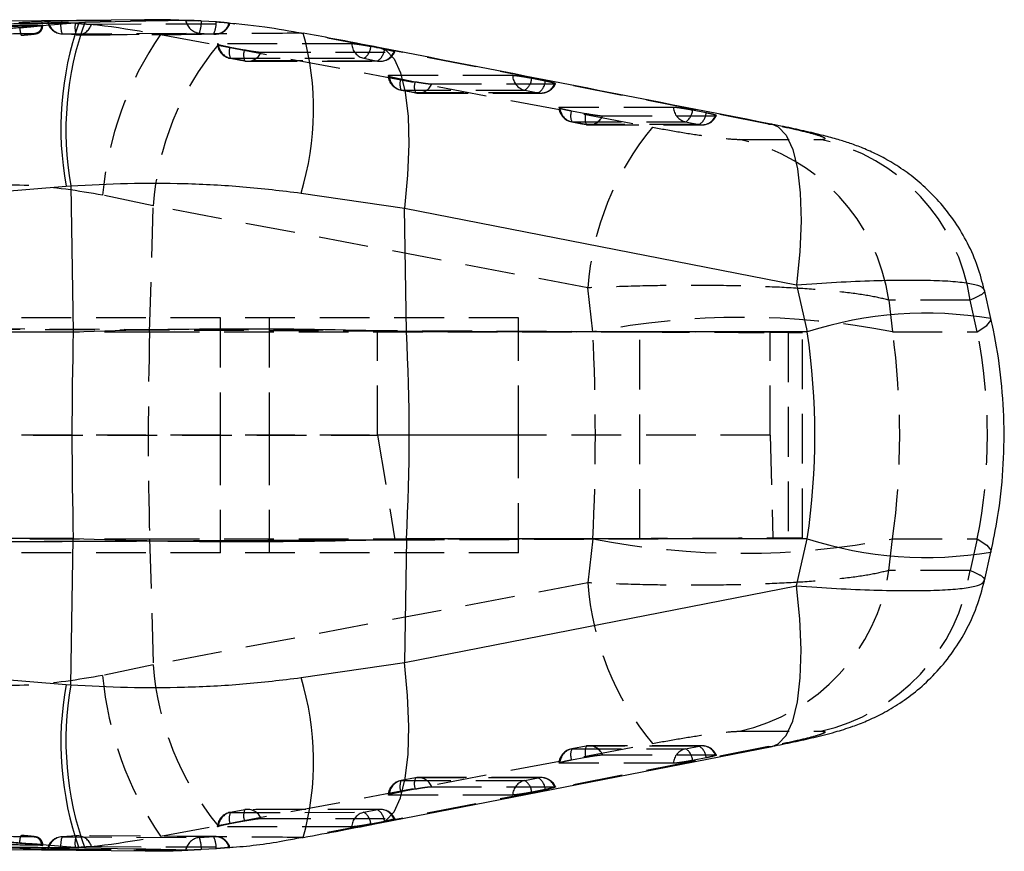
# Model space of a CAD drawing. Extents: x 29 to 402, y 25 to 290.
# Tile 7 of 24: x 214 to 239, y 50 to 72. Entities that reach past the tile are written whole.
import ezdxf

# ---------------------------------------------------------------- set-up
doc = ezdxf.new("R2010")
doc.units = 0
doc.linetypes.add('HIDDEN', pattern=[1.905, 1.27, -0.635])
doc.layers.get('0').update_dxf_attribs({"linetype": 'CONTINUOUS'})

msp = doc.modelspace()

# ---------------------------------------------------------------- linework, layer by layer
at = {"color": 7, "linetype": 'CONTINUOUS'}
for p, q in [((215.376238, 71.517878), (212.573769, 71.290612)), ((217.087979, 71.59645), (213.533575, 71.564324)), ((214.919689, 71.533137), (215.185511, 71.515654)), ((215.531203, 71.530361), (215.376238, 71.517878)), ((217.088657, 71.557495), (216.697829, 71.550686)), ((218.440155, 71.560731), (218.246716, 71.567823)), ((218.891102, 71.540648), (218.511539, 71.565252)), ((214.425812, 71.460951), (211.272712, 71.416879)), ((212.573769, 71.290612), (213.866743, 71.395868)), ((214.425812, 71.44372), (214.425812, 71.460951)), ((181.839428, 64.656014), (215.054716, 67.342875)), ((215.054716, 67.342875), (215.175363, 67.352276)), ((215.175363, 67.352276), (215.236115, 63.615508)), ((221.056739, 67.168088), (223.698708, 66.78268)), ((223.750147, 63.618794), (223.698708, 66.78268)), ((223.698708, 66.78268), (233.723516, 64.825048)), ((233.723516, 64.825048), (233.997526, 63.618794)), ((238.692383, 63.958865), (238.524566, 64.697647)), ((215.236115, 63.615508), (181.64135, 63.615508)), ((233.997526, 63.618794), (223.750147, 63.618794)), ((215.236115, 58.334493), (181.64135, 58.334493)), ((215.175363, 54.597725), (215.236115, 58.334493)), ((223.750147, 58.331207), (223.698708, 55.167321)), ((233.997526, 58.331207), (223.750147, 58.331207)), ((233.723516, 57.124953), (233.997526, 58.331207)), ((238.524566, 57.252354), (238.692383, 57.991136)), ((181.839428, 57.293987), (215.054716, 54.607126)), ((223.698708, 55.167321), (233.723516, 57.124953)), ((221.056739, 54.781913), (223.698708, 55.167321)), ((215.054716, 54.607126), (215.175363, 54.597725)), ((215.376238, 50.432124), (212.573769, 50.659389)), ((212.573769, 50.659389), (213.866743, 50.554133)), ((214.425812, 50.48905), (211.272712, 50.533122)), ((213.528025, 50.384014), (217.089126, 50.353605)), ((214.425812, 50.506281), (214.425812, 50.48905)), ((214.919689, 50.416864), (215.185511, 50.434348)), ((215.531203, 50.41964), (215.376238, 50.432124)), ((217.089804, 50.392486), (216.783504, 50.397823)), ((218.24489, 50.379823), (218.43979, 50.391969)), ((218.891102, 50.409353), (218.511539, 50.384749))]:
    msp.add_line(p, q, dxfattribs=at)
at = {"color": 7, "linetype": 'HIDDEN'}
for p, q in [((215.185511, 71.515654), (215.287598, 71.508939)), ((218.244615, 71.577634), (217.088657, 71.557495)), ((219.36244, 71.488027), (219.140756, 71.518447)), ((214.354361, 71.442698), (214.425812, 71.443722)), ((214.456196, 71.442531), (214.456196, 71.458777)), ((215.312483, 71.212807), (214.949476, 71.235074)), ((218.460637, 71.255712), (218.826088, 71.230605)), ((221.067371, 71.25408), (220.938022, 71.27183)), ((221.067371, 71.25408), (221.111494, 71.256057)), ((222.982826, 70.889657), (221.067371, 71.25408)), ((196.883528, 69.817394), (213.908794, 71.201621)), ((217.462848, 71.221611), (218.929025, 70.94697)), ((219.242843, 70.896632), (219.610723, 70.828074)), ((223.189066, 70.842238), (222.842428, 70.910742)), ((233.006763, 68.932123), (222.982826, 70.889657)), ((222.982826, 70.889657), (223.07578, 70.882361)), ((219.621303, 70.543862), (219.253423, 70.612419)), ((222.664366, 70.611783), (223.011004, 70.543278)), ((223.606775, 70.083337), (223.974655, 70.014773)), ((227.301004, 70.029676), (226.954373, 70.09817)), ((223.985242, 69.730591), (223.61737, 69.799152)), ((226.776312, 69.799185), (227.12295, 69.730687)), ((227.970707, 69.269954), (228.338587, 69.201379)), ((231.412957, 69.217258), (231.066319, 69.285737)), ((228.349181, 68.917244), (227.981302, 68.985814)), ((230.888272, 68.986709), (231.234918, 68.918227)), ((233.006763, 68.932123), (233.1, 68.924844)), ((232.263359, 68.53819), (234.338249, 68.536955)), ((217.276188, 66.840121), (215.98688, 67.114755)), ((217.188383, 63.618794), (217.276188, 66.840121)), ((228.385123, 64.745816), (217.276188, 66.840121)), ((228.516253, 63.618794), (228.385123, 64.745816)), ((238.15919, 64.429919), (236.082899, 64.431433)), ((236.082899, 64.431433), (236.177447, 63.618794)), ((238.343442, 63.618794), (238.15919, 64.429919)), ((218.994076, 63.975001), (178.516416, 63.975001)), ((218.994076, 63.975001), (218.994076, 60.975001)), ((226.617212, 63.975001), (218.994076, 63.975001)), ((220.240357, 63.975001), (220.240357, 60.975001)), ((226.617212, 60.975001), (226.617212, 63.975001)), ((178.322929, 63.841569), (223.013128, 63.645868)), ((233.050505, 63.606657), (179.44794, 63.841567)), ((208.411316, 63.618794), (217.188383, 63.618794)), ((217.188383, 63.618794), (228.516253, 63.618794)), ((223.013128, 63.645868), (229.718352, 63.617601)), ((223.013128, 60.975001), (223.013128, 63.645868)), ((229.718352, 58.3324), (229.718352, 63.617601)), ((233.050505, 60.975001), (233.050505, 63.606657)), ((233.506637, 63.604186), (233.050505, 63.606657)), ((233.506637, 63.604186), (233.506637, 58.345815)), ((233.871157, 58.348205), (233.871157, 63.601796)), ((236.177447, 63.618794), (238.343442, 63.618794)), ((178.014188, 60.975001), (223.013128, 60.975001)), ((218.994076, 60.975001), (178.136631, 60.975001)), ((226.617212, 60.975001), (218.994076, 60.975001)), ((218.994076, 60.975001), (218.994076, 57.975)), ((220.240357, 60.975001), (220.240357, 57.975)), ((223.013128, 60.975001), (223.458568, 58.30601)), ((233.050505, 60.975001), (223.013128, 60.975001)), ((226.617212, 57.975), (226.617212, 60.975001)), ((233.050505, 60.975001), (233.119848, 58.34372)), ((178.300372, 58.108256), (223.458568, 58.30601)), ((179.389718, 58.108257), (233.119848, 58.34372)), ((208.411316, 58.331207), (217.188383, 58.331207)), ((217.188383, 58.331207), (217.276188, 55.10988)), ((217.188383, 58.331207), (228.516253, 58.331207)), ((223.458568, 58.30601), (229.718352, 58.3324)), ((228.516253, 58.331207), (228.385123, 57.204185)), ((233.119848, 58.34372), (233.506637, 58.345815)), ((236.082899, 57.518568), (236.177447, 58.331207)), ((236.177447, 58.331207), (238.343442, 58.331207)), ((238.343442, 58.331207), (238.15919, 57.520082)), ((218.994076, 57.975), (178.516416, 57.975)), ((226.617212, 57.975), (218.994076, 57.975)), ((238.15919, 57.520082), (236.082899, 57.518568)), ((228.385123, 57.204185), (217.276188, 55.10988)), ((217.276188, 55.10988), (215.98688, 54.835246)), ((232.263359, 53.411811), (234.338249, 53.413046)), ((233.006763, 53.017878), (222.982826, 51.060344)), ((228.34521, 53.03284), (227.97733, 52.964269)), ((228.349181, 53.032757), (227.981302, 52.964187)), ((231.305378, 53.03868), (228.419738, 53.039699)), ((230.888272, 52.963292), (231.234918, 53.031775)), ((233.006763, 53.017878), (233.099947, 53.025146)), ((227.970707, 52.680047), (228.338587, 52.748622)), ((231.412957, 52.732743), (231.066319, 52.664264)), ((196.883528, 52.132607), (213.908794, 50.74838)), ((223.981279, 52.219491), (223.613399, 52.15093)), ((223.985242, 52.21941), (223.61737, 52.150849)), ((227.193321, 52.226221), (224.055673, 52.226348)), ((226.776312, 52.150816), (227.12295, 52.219314)), ((223.606775, 51.866664), (223.974655, 51.935228)), ((227.301004, 51.920325), (226.954373, 51.851831)), ((219.617339, 51.406218), (219.24946, 51.337661)), ((219.621303, 51.406139), (219.253423, 51.337582)), ((223.081301, 51.413633), (219.691652, 51.413076)), ((222.664366, 51.338218), (223.011004, 51.406723)), ((219.242843, 51.053369), (219.610723, 51.121927)), ((223.189066, 51.107763), (222.842428, 51.039259)), ((217.462848, 50.72839), (218.929025, 51.003031)), ((222.982826, 51.060344), (221.067371, 50.695921)), ((222.982826, 51.060344), (223.075787, 51.067642)), ((215.312483, 50.737194), (214.949476, 50.714927)), ((218.858282, 50.721282), (215.341883, 50.738585)), ((218.460637, 50.694289), (218.826088, 50.719396)), ((221.067371, 50.695921), (221.111501, 50.693946)), ((214.354361, 50.507303), (214.425812, 50.506279)), ((214.456196, 50.491224), (214.456196, 50.50747)), ((215.185511, 50.434348), (215.287598, 50.441062)), ((218.244615, 50.372367), (217.089804, 50.392486))]:
    msp.add_line(p, q, dxfattribs=at)
at = {"color": 8, "linetype": 'CONTINUOUS'}
for p, q in [((216.697829, 71.550686), (215.531203, 71.530361)), ((211.272712, 71.398574), (214.354361, 71.442698)), ((211.272712, 50.551427), (214.354361, 50.507303)), ((216.783504, 50.397823), (215.531203, 50.41964))]:
    msp.add_line(p, q, dxfattribs=at)
at = {"color": 7, "linetype": 'HIDDEN', "flags": 128}
for points in [[(218.109633, 71.580108), (217.837448, 71.578375), (216.741147, 71.571247), (214.596036, 71.556535)], [(215.700674, 71.484159), (215.970459, 71.485346), (217.066618, 71.490031), (219.21629, 71.498596)], [(214.949476, 71.235074), (215.223352, 71.236777), (216.318878, 71.243426), (218.460637, 71.255712)], [(218.826088, 71.230605), (218.552197, 71.2293), (217.456641, 71.223947), (215.312483, 71.212807)], [(222.35358, 70.981668), (222.079324, 70.981722), (220.982323, 70.981936), (218.942682, 70.982342)], [(218.929025, 70.94697), (228.73349, 69.098585), (230.038146, 68.852544)], [(220.037068, 70.769096), (220.311324, 70.769052), (221.408332, 70.768881), (223.426739, 70.768571)], [(219.24946, 70.61234), (219.506981, 70.56435), (219.617339, 70.543783)], [(219.253423, 70.612419), (219.527679, 70.612367), (220.624695, 70.612161), (222.664366, 70.611783)], [(223.011004, 70.543278), (222.736749, 70.543324), (221.639725, 70.543511), (219.621303, 70.543862)], [(219.691652, 70.536915), (222.064408, 70.536507), (223.081301, 70.536347)], [(226.465511, 70.169064), (226.191262, 70.169064), (225.094261, 70.169069), (223.306621, 70.169082)], [(223.613399, 69.799072), (223.870913, 69.751079), (223.981279, 69.730511)], [(223.61737, 69.799152), (223.891626, 69.799154), (224.988649, 69.799164), (226.776312, 69.799185)], [(227.12295, 69.730687), (226.848694, 69.730678), (225.751671, 69.730643), (223.985242, 69.730591)], [(224.055673, 69.723642), (226.252022, 69.723713), (227.193321, 69.723759)], [(224.401007, 69.955813), (224.675263, 69.955828), (225.772279, 69.955888), (227.538678, 69.95599)], [(230.577449, 69.356579), (230.303201, 69.3565), (229.206192, 69.356188), (227.670568, 69.355756)], [(227.97733, 68.985732), (228.234845, 68.937733), (228.34521, 68.917162)], [(227.981302, 68.985814), (228.255565, 68.985897), (229.352603, 68.986234), (230.888272, 68.986709)], [(228.764946, 69.142445), (229.039202, 69.14255), (230.136226, 69.142966), (231.650623, 69.143547)], [(231.234918, 68.918227), (230.960655, 68.918132), (229.863616, 68.917757), (228.349181, 68.917244)], [(228.419738, 68.910292), (230.439688, 68.910987), (231.305378, 68.9113)], [(238.343442, 63.618794), (238.585415, 63.779521), (238.690021, 63.912168), (238.692405, 63.958762)], [(238.343442, 58.331207), (238.585415, 58.17048), (238.690021, 58.037833), (238.692413, 57.991247)], [(218.929025, 51.003031), (228.73349, 52.851416), (230.038146, 53.097457)], [(227.981302, 52.964187), (228.255565, 52.964104), (229.352603, 52.963767), (230.888272, 52.963292)], [(231.234918, 53.031775), (230.960655, 53.031869), (229.863616, 53.032244), (228.349181, 53.032757)], [(228.764946, 52.807556), (229.039202, 52.807451), (230.136226, 52.807035), (231.650623, 52.806454)], [(230.577449, 52.593422), (230.303201, 52.593502), (229.206192, 52.593814), (227.670568, 52.594245)], [(223.61737, 52.150849), (223.891626, 52.150847), (224.988649, 52.150837), (226.776312, 52.150816)], [(227.12295, 52.219314), (226.848694, 52.219323), (225.751671, 52.219359), (223.985242, 52.21941)], [(224.401007, 51.994188), (224.675263, 51.994173), (225.772279, 51.994114), (227.538678, 51.994011)], [(226.465511, 51.780937), (226.191262, 51.780937), (225.094261, 51.780932), (223.306621, 51.780919)], [(223.011004, 51.406723), (222.736749, 51.406677), (221.639725, 51.40649), (219.621303, 51.406139)], [(219.253423, 51.337582), (219.527679, 51.337634), (220.624695, 51.33784), (222.664366, 51.338218)], [(220.037068, 51.180905), (220.311324, 51.180949), (221.408332, 51.18112), (223.426739, 51.18143)], [(222.35358, 50.968333), (222.079324, 50.968279), (220.982323, 50.968065), (218.942682, 50.967659)], [(214.949476, 50.714927), (215.223352, 50.713224), (216.318878, 50.706575), (218.460637, 50.694289)], [(218.826088, 50.719396), (218.552197, 50.720701), (217.456641, 50.726054), (215.312483, 50.737194)], [(218.109633, 50.369893), (217.837448, 50.371626), (216.741147, 50.378754), (214.596036, 50.393466)], [(215.700674, 50.465842), (215.970459, 50.464655), (217.066618, 50.45997), (219.21629, 50.451405)]]:
    msp.add_lwpolyline(points, dxfattribs=at)
at = {"color": 8, "linetype": 'CONTINUOUS', "flags": 128}
for points in [[(223.07578, 70.882361), (223.225633, 70.821536), (223.434011, 70.602514), (223.601575, 70.239309), (223.723183, 69.743062), (223.795111, 69.12899), (223.815146, 68.415929), (223.782683, 67.625747), (223.698708, 66.78268)], [(233.1, 68.924844), (233.249659, 68.864166), (233.458149, 68.645254), (233.625839, 68.282102), (233.747567, 67.785852), (233.819614, 67.171729), (233.839768, 66.458572), (233.807402, 65.668264), (233.723516, 64.825048)], [(233.099947, 53.025146), (233.249659, 53.085835), (233.458149, 53.304747), (233.625839, 53.667899), (233.747567, 54.164149), (233.819614, 54.778273), (233.839768, 55.491429), (233.807402, 56.281737), (233.723516, 57.124953)], [(223.075787, 51.067642), (223.225633, 51.128465), (223.434011, 51.347487), (223.601575, 51.710692), (223.723183, 52.206939), (223.795111, 52.821011), (223.815146, 53.534072), (223.782683, 54.324254), (223.698708, 55.167321)]]:
    msp.add_lwpolyline(points, dxfattribs=at)
at = {"color": 7, "linetype": 'CONTINUOUS', "flags": 128}
for points in [[(223.076145, 51.067704), (225.488293, 51.53885), (233.100372, 53.024896)], [(211.743409, 50.475875), (213.529179, 50.42884), (213.866385, 50.419959)]]:
    msp.add_lwpolyline(points, dxfattribs=at)
at = {"color": 7, "linetype": 'HIDDEN'}
for centre, radius, start, end in [((214.969885, 71.640478), 0.406, 192.2221616, 266.9851796), ((214.980563, 71.624285), 0.39045, 189.9924013, 265.4333842), ((215.84742, 71.406871), 0.56905, 169.6672144, 199.939727), ((215.334435, 71.594748), 0.382571, 266.7106657, 343.197838), ((218.495078, 71.645074), 0.390882, 189.5672226, 264.9450231), ((217.583367, 71.55893), 0.928193, 340.9328818, 0.3902417), ((218.127067, 71.539022), 0.764036, 336.1922679, 0.1219579), ((218.851314, 71.611941), 0.38217, 266.215264, 342.7475337), ((218.856373, 71.635309), 0.406, 270.2672911, 340.643514), ((215.339709, 71.617756), 0.406, 265.9831351, 270.3059873), ((224.563875, 66.350912), 8.61094, 145.5532019, 174.910823), ((219.323842, 71.011468), 0.406, 184.8466119, 259.4437056), ((219.340374, 71.000934), 0.398127, 182.6766551, 257.3849324), ((222.751247, 71.000289), 0.398103, 182.6810532, 257.3944787), ((224.560731, 66.294418), 7.304955, 140.4386791, 175.7158305), ((219.598837, 70.76758), 0.378663, 160.0738203, 204.1898714), ((219.96671, 70.699023), 0.378656, 160.0735463, 204.1901733), ((219.689195, 70.914892), 0.37719, 259.6306707, 337.2611401), ((222.456734, 70.937956), 0.386652, 302.4795732, 355.9639962), ((222.803319, 70.869483), 0.386708, 302.4837268, 355.9599995), ((223.078835, 70.914336), 0.377206, 259.6404755, 337.2672777), ((223.081368, 70.942337), 0.406, 269.9904794, 335.1896058), ((219.691722, 70.942912), 0.406, 259.4436618, 269.9900907), ((223.687782, 70.1982), 0.406, 184.8467471, 259.4430303), ((223.70432, 70.187675), 0.398133, 182.676696, 257.3852501), ((223.962565, 69.954312), 0.378463, 160.0670607, 204.203064), ((224.330516, 69.885743), 0.378531, 160.0700426, 204.1971239), ((226.863208, 70.187721), 0.398134, 182.6858227, 257.3932679), ((226.568609, 70.125398), 0.386724, 302.4853108, 355.9626527), ((226.915268, 70.056878), 0.386694, 302.4844802, 355.9662189), ((224.055662, 70.129639), 0.406, 259.4429533, 270.0017743), ((224.053145, 70.101609), 0.37718, 259.6286967, 337.2605343), ((227.190779, 70.101731), 0.377192, 259.6404137, 337.2703825), ((227.193303, 70.129748), 0.406, 270.0022152, 335.2029652), ((228.051722, 69.384858), 0.406, 184.8484521, 259.4417627), ((228.068271, 69.374336), 0.398137, 182.6747162, 257.3825345), ((228.326451, 69.140951), 0.378412, 160.0678474, 204.2029346), ((230.97516, 69.375263), 0.398149, 182.6896948, 257.3950177), ((230.680465, 69.312961), 0.386813, 302.4951851, 355.9640549), ((231.027064, 69.244497), 0.386853, 302.4996506, 355.9624816), ((228.694225, 69.072375), 0.378313, 160.0622416, 204.2086243), ((228.4171, 69.288245), 0.377166, 259.6258381, 337.2590269), ((231.302733, 69.289249), 0.377169, 259.6419046, 337.2752429), ((231.305237, 69.31729), 0.406, 270.0201221, 335.2505101), ((228.419602, 69.316288), 0.406, 259.4416075, 270.0196649), ((235.673365, 64.198231), 7.308783, 140.4455768, 175.7032921), ((231.198727, 63.718433), 4.93594, 8.3054759, 77.5440036), ((233.275128, 63.716986), 4.935821, 8.3048839, 77.561664), ((232.34685, 44.023482), 19.966215, 78.9390026, 101.0609974), ((314.790569, 60.975001), 97.637986, 178.44838329, 181.55161671), ((232.34685, 77.926519), 19.966215, 258.9390026, 281.0609974), ((231.198727, 58.231568), 4.93594, 282.4559964, 351.6945241), ((233.275128, 58.233015), 4.935821, 282.438336, 351.6951161), ((235.673365, 57.75177), 7.308783, 184.2967079, 219.5544232), ((224.560731, 55.655583), 7.304955, 184.2841695, 219.5613209), ((224.563875, 55.599089), 8.61094, 185.089177, 214.4467981), ((228.051722, 52.565143), 0.406, 100.5582373, 175.176645), ((228.068271, 52.575665), 0.398137, 102.6174655, 177.3252838), ((228.326451, 52.80905), 0.378412, 155.7970654, 199.9321526), ((228.694225, 52.877626), 0.378313, 155.7913757, 199.9377584), ((228.419602, 52.633713), 0.406, 89.9803351, 100.5583925), ((228.4171, 52.661756), 0.377166, 22.7409731, 100.3741619), ((230.97516, 52.574739), 0.398149, 102.6049823, 177.3103052), ((230.680465, 52.63704), 0.386813, 4.0359451, 57.5048149), ((231.302733, 52.660752), 0.377169, 22.7247571, 100.3580954), ((231.027064, 52.705504), 0.386853, 4.0375184, 57.5003494), ((231.305237, 52.632711), 0.406, 24.7463262, 89.9798779), ((223.687782, 51.751801), 0.406, 100.5569697, 175.1777699), ((223.70432, 51.762326), 0.398133, 102.6147499, 177.323304), ((223.962565, 51.995689), 0.378463, 155.796936, 199.9329393), ((224.330516, 52.064258), 0.378531, 155.8028761, 199.9299574), ((224.055662, 51.820362), 0.406, 89.9982257, 100.5570467), ((224.053145, 51.848392), 0.37718, 22.7394657, 100.3713033), ((226.863208, 51.76228), 0.398134, 102.6067321, 177.3141773), ((226.568609, 51.824603), 0.386724, 4.0373473, 57.5146892), ((227.190779, 51.84827), 0.377192, 22.7296175, 100.3595863), ((226.915268, 51.893123), 0.386694, 4.0337811, 57.5155198), ((227.193303, 51.820253), 0.406, 24.7974437, 89.9977848), ((219.96671, 51.250978), 0.378656, 155.8098267, 199.9264537), ((219.691722, 51.007089), 0.406, 90.0099093, 100.5563382), ((219.689195, 51.035109), 0.37719, 22.7388599, 100.3693293), ((223.078835, 51.035665), 0.377206, 22.7327223, 100.3595245), ((222.803319, 51.080518), 0.386708, 4.0400005, 57.5162732), ((223.081368, 51.007664), 0.406, 24.8162359, 90.0095206), ((219.323842, 50.938533), 0.406, 100.5562944, 175.1778915), ((219.340374, 50.949067), 0.398127, 102.6150676, 177.3233449), ((219.598837, 51.182421), 0.378663, 155.8101286, 199.9261797), ((222.751247, 50.949712), 0.398103, 102.6055213, 177.3189468), ((222.456734, 51.012045), 0.386652, 4.0360038, 57.5204268), ((214.969885, 50.309523), 0.406, 93.0148204, 167.7930457), ((214.980563, 50.325716), 0.39045, 94.5666158, 170.0075987), ((215.84742, 50.54313), 0.56905, 160.060273, 190.3327856), ((215.339709, 50.332245), 0.406, 89.6940127, 94.0168649), ((215.334435, 50.355253), 0.382571, 16.802162, 93.2893343), ((218.495078, 50.304927), 0.390882, 95.0549769, 170.4327774), ((217.583367, 50.391071), 0.928193, 359.6097583, 19.0671182), ((218.851314, 50.33806), 0.38217, 17.2524663, 93.784736), ((218.127067, 50.410979), 0.764036, 359.8780421, 23.8077321), ((218.856373, 50.314692), 0.406, 19.3728939, 89.7327089)]:
    msp.add_arc(centre, radius, start, end, dxfattribs=at)
at = {"color": 7, "linetype": 'CONTINUOUS'}
for centre, radius, start, end in [((215.49619, 71.440231), 0.58394, 170.8451694, 200.5688204), ((223.081305, 68.824619), 8.162211, 160.7332398, 190.4592993), ((223.115684, 68.780209), 8.067694, 160.0692295, 190.1947155), ((315.79035, 60.975001), 100.588898, 178.49578504, 181.50421496), ((176.509638, 60.975001), 47.314431, 356.7968092, 3.2031908), ((223.081305, 53.125382), 8.162211, 169.5407007, 199.2667602), ((223.115684, 53.169792), 8.067694, 169.8052845, 199.9307705), ((215.49619, 50.50977), 0.58394, 159.4311796, 189.1548306)]:
    msp.add_arc(centre, radius, start, end, dxfattribs=at)
at = {"color": 8, "linetype": 'CONTINUOUS'}
for centre, radius, start, end in [((214.139541, 69.305088), 7.23978, 342.8319856, 15.6332648), ((237.04105, 54.176012), 9.921147, 80.4186347, 107.8647622), ((237.041024, 67.773818), 9.920977, 252.1350772, 279.5817256), ((214.139408, 52.644899), 7.23991, 344.3671517, 17.1678073)]:
    msp.add_arc(centre, radius, start, end, dxfattribs=at)
at = {"color": 7, "linetype": 'CONTINUOUS'}
for centre, major_axis, ratio, start_param, end_param in [((217.949621, 60.975001), (18.420678, 0.246351), 0.146848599, 1.248490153, 1.716677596), ((221.462144, 60.975001), (0, 15.225), 0.836043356, 4.537856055, 4.886921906), ((217.949621, 60.975001), (18.420678, -0.246351), 0.146848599, 4.566507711, 5.034695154)]:
    msp.add_ellipse(centre, major_axis=major_axis, ratio=ratio, start_param=start_param, end_param=end_param, dxfattribs=at)
at = {"color": 7, "linetype": 'HIDDEN'}
for centre, major_axis, ratio, start_param, end_param in [((224.321378, 60.975001), (0, 15.225), 0.279775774, 4.537856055, 4.886921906), ((227.781158, 63.628263), (6.09, -0.026467), 0.000388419, 5.036108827, 6.630929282), ((224.321378, 60.975001), (0, 15.225), 0.790736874, 4.537856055, 4.886921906), ((221.462144, 60.975001), (17.14172, 0), 0.888183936, 6.108652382, 6.457718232), ((227.781158, 58.321738), (6.09, 0.026467), 0.000388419, 5.935441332, 7.530261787)]:
    msp.add_ellipse(centre, major_axis=major_axis, ratio=ratio, start_param=start_param, end_param=end_param, dxfattribs=at)
at = {"color": 7, "linetype": 'CONTINUOUS'}
for points, knots in [([(211.743409, 71.474126), (212.446171, 71.482917), (213.658415, 71.498082), (214.86791, 71.51202), (215.376238, 71.517878)], [0, 0, 0, 0, 0.579718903, 1, 1, 1, 1]), ([(214.588309, 71.553242), (214.604751, 71.551999), (214.637597, 71.549517), (214.735217, 71.543751), (214.834719, 71.537991), (214.898852, 71.534327), (214.919689, 71.533137)], [0, 0, 0, 0, 0.288015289, 0.575374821, 0.862042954, 1, 1, 1, 1]), ([(218.246716, 71.567823), (217.968493, 71.582592), (217.451509, 71.610035), (216.935535, 71.590101), (216.697241, 71.580895)], [0, 0, 0, 0, 0.538164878, 1, 1, 1, 1]), ([(221.108543, 71.24277), (220.78301, 71.303433), (220.075382, 71.435298), (219.354384, 71.495908), (218.965071, 71.528635)], [0, 0, 0, 0, 0.460035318, 1, 1, 1, 1]), ([(213.866743, 71.395868), (213.929166, 71.401087), (214.010687, 71.407902), (214.087622, 71.415032), (214.105646, 71.416702)], [0, 0, 0, 0, 0.7657312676, 1, 1, 1, 1]), ([(214.105646, 71.416702), (214.135517, 71.419544), (214.219635, 71.427544), (214.337854, 71.44008), (214.425687, 71.451426), (214.463837, 71.457855), (214.454323, 71.458697), (214.453417, 71.458777)], [0, 0, 0, 0, 0.150853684, 0.424809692, 0.698414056, 0.971267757, 1, 1, 1, 1]), ([(223.07391, 70.882304), (222.676187, 70.959497), (222.029775, 71.084958), (221.365418, 71.207837), (221.109825, 71.255111)], [0, 0, 0, 0, 0.615276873, 1, 1, 1, 1]), ([(233.100357, 68.924777), (233.089916, 68.926815), (229.748497, 69.578864), (226.407101, 70.231626), (223.076145, 70.882349)], [0, 0, 0, 0, 0.003124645, 1, 1, 1, 1]), ([(238.520647, 64.697139), (238.469904, 64.895239), (238.365177, 65.304094), (238.108441, 65.882571), (237.790582, 66.422873), (237.424755, 66.899064), (237.027314, 67.309665), (236.612334, 67.654183), (236.19636, 67.933662), (235.797262, 68.151374), (235.42849, 68.315919), (235.090841, 68.440654), (234.760925, 68.543965), (234.381805, 68.646734), (233.927209, 68.753898), (233.480352, 68.850257), (233.195336, 68.905285), (233.095954, 68.924473)], [0, 0, 0, 0, 0.078796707, 0.162627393, 0.243171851, 0.320338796, 0.393926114, 0.463598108, 0.528783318, 0.588493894, 0.641985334, 0.691754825, 0.7418801, 0.80471283, 0.885387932, 0.960036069, 1, 1, 1, 1]), ([(215.175363, 67.352276), (215.656758, 67.377929), (216.61953, 67.429234), (218.091935, 67.421125), (219.577681, 67.347504), (220.563723, 67.227893), (221.056739, 67.168088)], [0, 0, 0, 0, 0.246130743, 0.492252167, 0.746128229, 1, 1, 1, 1]), ([(238.692383, 57.991136), (238.753023, 58.284426), (238.896297, 58.977379), (239.015912, 60.087646), (239.042549, 61.309352), (238.957181, 62.505809), (238.818103, 63.387141), (238.713858, 63.861206), (238.692383, 63.958865)], [0, 0, 0, 0, 0.149392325, 0.3529678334, 0.5556619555, 0.7577615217, 0.9500980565, 1, 1, 1, 1]), ([(233.100573, 53.025345), (233.28531, 53.062232), (233.662205, 53.137489), (234.197809, 53.257979), (234.674605, 53.37933), (235.110745, 53.513904), (235.527399, 53.674329), (235.936215, 53.868185), (236.377804, 54.129325), (236.832604, 54.467147), (237.277969, 54.8852), (237.692899, 55.383856), (238.052654, 55.956473), (238.344524, 56.582769), (238.463884, 57.029496), (238.523322, 57.251954)], [0, 0, 0, 0, 0.075960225, 0.154971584, 0.244603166, 0.318231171, 0.371768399, 0.431344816, 0.498783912, 0.571906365, 0.650710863, 0.734532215, 0.821805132, 0.911263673, 1, 1, 1, 1]), ([(215.175363, 54.597725), (215.656758, 54.572072), (216.61953, 54.520767), (218.091935, 54.528876), (219.577681, 54.602497), (220.563723, 54.722108), (221.056739, 54.781913)], [0, 0, 0, 0, 0.246130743, 0.492252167, 0.746128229, 1, 1, 1, 1]), ([(221.110428, 50.694771), (221.432589, 50.754567), (222.0961, 50.877721), (222.740336, 51.003232), (223.071771, 51.067802)], [0, 0, 0, 0, 0.485538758, 1, 1, 1, 1]), ([(218.964594, 50.424671), (219.084184, 50.43151), (219.659568, 50.464413), (220.378177, 50.558958), (220.965895, 50.678453), (221.109192, 50.707588)], [0, 0, 0, 0, 0.165557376, 0.796547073, 1, 1, 1, 1]), ([(211.743409, 50.475875), (212.446171, 50.467084), (213.658415, 50.451919), (214.86791, 50.437981), (215.376238, 50.432124)], [0, 0, 0, 0, 0.579718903, 1, 1, 1, 1]), ([(213.866743, 50.554133), (213.929166, 50.548914), (214.010687, 50.542099), (214.087622, 50.534969), (214.105646, 50.533299)], [0, 0, 0, 0, 0.7657312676, 1, 1, 1, 1]), ([(214.105646, 50.533299), (214.135517, 50.530458), (214.219635, 50.522457), (214.337854, 50.509921), (214.425687, 50.498575), (214.463837, 50.492146), (214.454323, 50.491305), (214.453417, 50.491224)], [0, 0, 0, 0, 0.150853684, 0.424809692, 0.698414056, 0.971267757, 1, 1, 1, 1]), ([(214.588309, 50.396759), (214.604751, 50.398002), (214.637597, 50.400484), (214.735217, 50.40625), (214.834719, 50.41201), (214.898852, 50.415674), (214.919689, 50.416864)], [0, 0, 0, 0, 0.288015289, 0.575374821, 0.862042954, 1, 1, 1, 1]), ([(216.783109, 50.364061), (217.166517, 50.352972), (217.654169, 50.338868), (218.140853, 50.37261), (218.24489, 50.379823)], [0, 0, 0, 0, 0.786231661, 1, 1, 1, 1])]:
    msp.add_open_spline(points, degree=3, knots=knots, dxfattribs=at)
at = {"color": 7, "linetype": 'HIDDEN'}
for points, knots in [([(213.84501, 71.52948), (214.094056, 71.53955), (215.315268, 71.588929), (216.510981, 71.384416), (217.462848, 71.221611)], [0, 0, 0, 0, 0.203933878, 1, 1, 1, 1]), ([(214.596036, 71.556535), (214.583711, 71.556426), (214.568749, 71.556294), (214.575117, 71.555402), (214.576239, 71.555245)], [0, 0, 0, 0, 0.823742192, 1, 1, 1, 1]), ([(215.287598, 71.508939), (215.330118, 71.505802), (215.416705, 71.499416), (215.539685, 71.491093), (215.640536, 71.485406), (215.685281, 71.484092), (215.700448, 71.484158), (215.700674, 71.484159)], [0, 0, 0, 0, 0.242009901, 0.492830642, 0.744211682, 0.996197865, 1, 1, 1, 1]), ([(218.244615, 71.577634), (218.218163, 71.578354), (218.159444, 71.579954), (218.127298, 71.580053), (218.109633, 71.580108)], [0, 0, 0, 0, 0.4504740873, 1, 1, 1, 1]), ([(218.511539, 71.565252), (218.470286, 71.567474), (218.384859, 71.572075), (218.295619, 71.576021), (218.252236, 71.577393), (218.244615, 71.577634)], [0, 0, 0, 0, 0.434979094, 0.900737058, 1, 1, 1, 1]), ([(219.140756, 71.518447), (219.108475, 71.521905), (219.043923, 71.528822), (218.950453, 71.536217), (218.899185, 71.540045), (218.891102, 71.540648)], [0, 0, 0, 0, 0.457276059, 0.914428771, 1, 1, 1, 1]), ([(219.238433, 71.501027), (219.235383, 71.50276), (219.229126, 71.506316), (219.18209, 71.513385), (219.147287, 71.517647), (219.140756, 71.518447)], [0, 0, 0, 0, 0.435731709, 0.89409615, 1, 1, 1, 1]), ([(214.251938, 71.241519), (214.206266, 71.240893), (213.977905, 71.237762), (213.018791, 71.224483), (212.014004, 71.21009), (211.191937, 71.197849), (211.100581, 71.196488)], [0, 0, 0, 0, 0.043477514, 0.217387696, 0.91302816, 1, 1, 1, 1]), ([(213.866743, 71.395868), (213.868656, 71.376007), (213.872733, 71.333668), (213.881576, 71.275547), (213.890561, 71.234979), (213.900053, 71.20636), (213.905414, 71.203454), (213.908794, 71.201621)], [0, 0, 0, 0, 0.188958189, 0.402808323, 0.618041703, 0.75914247, 1, 1, 1, 1]), ([(213.913078, 71.202168), (213.952799, 71.205438), (214.035544, 71.212252), (214.149901, 71.223065), (214.247009, 71.235632), (214.274361, 71.235399), (214.335528, 71.255503), (214.377637, 71.278514), (214.420766, 71.321967), (214.451705, 71.380756), (214.453298, 71.423223), (214.454027, 71.442688)], [0, 0, 0, 0, 0.149668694, 0.311787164, 0.4733742, 0.658297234, 0.694670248, 0.754868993, 0.839568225, 0.926464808, 1, 1, 1, 1]), ([(214.425939, 71.44372), (214.440175, 71.443567), (214.46869, 71.443261), (214.436504, 71.438812), (214.351516, 71.43198), (214.233393, 71.424159), (214.142571, 71.418858), (214.105646, 71.416702)], [0, 0, 0, 0, 0.213215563, 0.42706431, 0.640144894, 0.853696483, 1, 1, 1, 1]), ([(214.426006, 71.443721), (214.423487, 71.418621), (214.418449, 71.368421), (214.378939, 71.303836), (214.321871, 71.256276), (214.275204, 71.246437), (214.251871, 71.241518)], [0, 0, 0, 0, 0.249999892, 0.500002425, 0.749998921, 1, 1, 1, 1]), ([(214.260007, 71.237901), (214.264803, 71.238846), (214.277631, 71.241371), (214.261831, 71.241462), (214.251938, 71.241519)], [0, 0, 0, 0, 0.373845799, 1, 1, 1, 1]), ([(215.341876, 71.211672), (215.748858, 71.213874), (216.920977, 71.220216), (218.093125, 71.22531), (218.858282, 71.228636)], [0, 0, 0, 0, 0.347218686, 1, 1, 1, 1]), ([(221.067371, 71.25408), (220.423434, 71.248421), (219.220666, 71.237851), (218.020479, 71.226763), (217.462848, 71.221611)], [0, 0, 0, 0, 0.5353791, 1, 1, 1, 1]), ([(213.908794, 71.201621), (213.911252, 71.201821), (213.946094, 71.204662), (213.981217, 71.207765), (214.013862, 71.210648)], [0, 0, 0, 0, 0.0705530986, 1, 1, 1, 1]), ([(218.942682, 70.982342), (218.928553, 70.982195), (218.91315, 70.982035), (218.92038, 70.977867), (218.920978, 70.977522)], [0, 0, 0, 0, 0.917296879, 1, 1, 1, 1]), ([(222.842428, 70.910742), (222.807438, 70.917457), (222.730242, 70.932272), (222.605395, 70.953137), (222.487282, 70.970188), (222.399382, 70.980078), (222.367482, 70.981185), (222.35358, 70.981668)], [0, 0, 0, 0, 0.180173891, 0.397500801, 0.61480951, 0.832135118, 1, 1, 1, 1]), ([(218.938115, 70.966995), (218.955605, 70.961353), (218.990586, 70.950069), (219.0897, 70.926929), (219.179795, 70.908485), (219.232585, 70.898561), (219.242843, 70.896632)], [0, 0, 0, 0, 0.308529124, 0.61705533, 0.925583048, 1, 1, 1, 1]), ([(219.610723, 70.828074), (219.642645, 70.822277), (219.717869, 70.808617), (219.835275, 70.790038), (219.944719, 70.775494), (220.008539, 70.769637), (220.030999, 70.769211), (220.037068, 70.769096)], [0, 0, 0, 0, 0.179465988, 0.422921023, 0.666396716, 0.909861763, 1, 1, 1, 1]), ([(223.448674, 70.77248), (223.449202, 70.772568), (223.457737, 70.773978), (223.433426, 70.784095), (223.37383, 70.801942), (223.285035, 70.82278), (223.217064, 70.836562), (223.189066, 70.842238)], [0, 0, 0, 0, 0.01753118, 0.283034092, 0.548538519, 0.814036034, 1, 1, 1, 1]), ([(223.306621, 70.169082), (223.292494, 70.168932), (223.277093, 70.168768), (223.28432, 70.164598), (223.284918, 70.164253)], [0, 0, 0, 0, 0.917241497, 1, 1, 1, 1]), ([(223.302054, 70.153718), (223.319545, 70.148074), (223.354526, 70.136785), (223.453632, 70.113638), (223.543726, 70.095192), (223.596517, 70.085266), (223.606775, 70.083337)], [0, 0, 0, 0, 0.308532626, 0.617050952, 0.925582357, 1, 1, 1, 1]), ([(223.974655, 70.014773), (224.006529, 70.008985), (224.081707, 69.995332), (224.199081, 69.976758), (224.308552, 69.962212), (224.372433, 69.956351), (224.394918, 69.955928), (224.401007, 69.955813)], [0, 0, 0, 0, 0.179198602, 0.422667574, 0.666132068, 0.909590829, 1, 1, 1, 1]), ([(226.954373, 70.09817), (226.919378, 70.104885), (226.84218, 70.119697), (226.71733, 70.140559), (226.599213, 70.157598), (226.511323, 70.167482), (226.479416, 70.168584), (226.465511, 70.169064)], [0, 0, 0, 0, 0.180194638, 0.397505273, 0.61482118, 0.832135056, 1, 1, 1, 1]), ([(227.56088, 69.959856), (227.561305, 69.959923), (227.569898, 69.961288), (227.545897, 69.971321), (227.486981, 69.989072), (227.398089, 70.009984), (227.329568, 70.023882), (227.301004, 70.029676)], [0, 0, 0, 0, 0.013788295, 0.279266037, 0.544743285, 0.810215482, 1, 1, 1, 1]), ([(227.670568, 69.355756), (227.656471, 69.355603), (227.641077, 69.355436), (227.648279, 69.351259), (227.648887, 69.350907)], [0, 0, 0, 0, 0.915668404, 1, 1, 1, 1]), ([(227.665926, 69.340389), (227.683393, 69.334744), (227.718327, 69.323453), (227.817389, 69.300301), (227.907524, 69.281838), (227.960381, 69.271897), (227.970707, 69.269954)], [0, 0, 0, 0, 0.3083766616, 0.6167489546, 0.925126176, 1, 1, 1, 1]), ([(231.066319, 69.285737), (231.031321, 69.29245), (230.954118, 69.307259), (230.829263, 69.32811), (230.711144, 69.345137), (230.623253, 69.355007), (230.591352, 69.356102), (230.577449, 69.356579)], [0, 0, 0, 0, 0.180203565, 0.397522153, 0.614835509, 0.832147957, 1, 1, 1, 1]), ([(231.650623, 69.143547), (231.661138, 69.144272), (231.682743, 69.14576), (231.662607, 69.157629), (231.602445, 69.175689), (231.514192, 69.196691), (231.443599, 69.211033), (231.412957, 69.217258)], [0, 0, 0, 0, 0.201078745, 0.413164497, 0.625250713, 0.837336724, 1, 1, 1, 1]), ([(228.338587, 69.201379), (228.343694, 69.200432), (228.391582, 69.191545), (228.485451, 69.175334), (228.607469, 69.157068), (228.70889, 69.144772), (228.746351, 69.143217), (228.764946, 69.142445)], [0, 0, 0, 0, 0.029081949, 0.272688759, 0.516296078, 0.759903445, 1, 1, 1, 1]), ([(230.038146, 68.852544), (230.270561, 68.81012), (230.73589, 68.72518), (231.399544, 68.622974), (231.958546, 68.551962), (232.160107, 68.542855), (232.263359, 68.53819)], [0, 0, 0, 0, 0.2534143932, 0.5073717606, 0.747644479, 1, 1, 1, 1]), ([(234.338249, 68.536955), (234.39198, 68.540655), (234.499492, 68.548057), (234.391471, 68.607831), (234.091833, 68.696422), (233.620082, 68.808603), (233.214134, 68.890359), (233.006763, 68.932123)], [0, 0, 0, 0, 0.197326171, 0.394833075, 0.589882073, 0.790498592, 1, 1, 1, 1]), ([(215.98688, 67.114755), (215.36131, 67.220078), (214.090473, 67.434041), (212.792876, 67.347343), (212.134021, 67.303323)], [0, 0, 0, 0, 0.492250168, 1, 1, 1, 1]), ([(236.082899, 64.431433), (235.917515, 64.470907), (235.586748, 64.549854), (234.866404, 64.645308), (234.014599, 64.720106), (233.037583, 64.773625), (231.942856, 64.804117), (230.771836, 64.8099), (229.57078, 64.792263), (228.780346, 64.761299), (228.385123, 64.745816)], [0, 0, 0, 0, 0.127782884, 0.255563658, 0.377300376, 0.499038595, 0.625861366, 0.752686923, 0.876341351, 1, 1, 1, 1]), ([(238.510842, 64.694454), (238.516759, 64.688148), (238.552322, 64.650244), (238.456316, 64.562606), (238.25905, 64.474513), (238.15919, 64.429919)], [0, 0, 0, 0, 0.089708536, 0.539192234, 1, 1, 1, 1]), ([(236.082899, 57.518568), (235.917515, 57.479094), (235.586748, 57.400147), (234.866404, 57.304693), (234.014599, 57.229895), (233.037583, 57.176376), (231.942856, 57.145884), (230.771836, 57.140101), (229.57078, 57.157738), (228.780346, 57.188702), (228.385123, 57.204185)], [0, 0, 0, 0, 0.127782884, 0.255563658, 0.377300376, 0.499038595, 0.625861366, 0.752686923, 0.876341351, 1, 1, 1, 1]), ([(238.510842, 57.255547), (238.516759, 57.261853), (238.552322, 57.299757), (238.456316, 57.387395), (238.25905, 57.475488), (238.15919, 57.520082)], [0, 0, 0, 0, 0.089708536, 0.539192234, 1, 1, 1, 1]), ([(215.98688, 54.835246), (215.36131, 54.729923), (214.090473, 54.51596), (212.792876, 54.602658), (212.134021, 54.646679)], [0, 0, 0, 0, 0.492250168, 1, 1, 1, 1]), ([(230.038146, 53.097457), (230.270561, 53.139881), (230.73589, 53.224821), (231.399544, 53.327027), (231.958546, 53.398039), (232.160107, 53.407146), (232.263359, 53.411811)], [0, 0, 0, 0, 0.2534143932, 0.5073717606, 0.747644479, 1, 1, 1, 1]), ([(234.338249, 53.413046), (234.39198, 53.409346), (234.499492, 53.401944), (234.391471, 53.34217), (234.091833, 53.25358), (233.620082, 53.141398), (233.214134, 53.059642), (233.006763, 53.017878)], [0, 0, 0, 0, 0.197326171, 0.394833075, 0.589882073, 0.790498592, 1, 1, 1, 1]), ([(227.665926, 52.609612), (227.683393, 52.615257), (227.718327, 52.626548), (227.817389, 52.6497), (227.907524, 52.668163), (227.960381, 52.678104), (227.970707, 52.680047)], [0, 0, 0, 0, 0.3083766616, 0.6167489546, 0.925126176, 1, 1, 1, 1]), ([(228.338587, 52.748622), (228.343694, 52.749569), (228.391582, 52.758456), (228.485451, 52.774667), (228.607469, 52.792933), (228.70889, 52.805229), (228.746351, 52.806784), (228.764946, 52.807556)], [0, 0, 0, 0, 0.029081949, 0.272688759, 0.516296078, 0.759903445, 1, 1, 1, 1]), ([(231.066319, 52.664264), (231.031321, 52.657551), (230.954118, 52.642742), (230.829263, 52.621891), (230.711144, 52.604864), (230.623253, 52.594994), (230.591352, 52.593899), (230.577449, 52.593422)], [0, 0, 0, 0, 0.180203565, 0.397522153, 0.614835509, 0.832147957, 1, 1, 1, 1]), ([(231.650623, 52.806454), (231.661138, 52.805729), (231.682743, 52.804241), (231.662607, 52.792372), (231.602445, 52.774312), (231.514192, 52.75331), (231.443599, 52.738968), (231.412957, 52.732743)], [0, 0, 0, 0, 0.201078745, 0.413164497, 0.625250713, 0.837336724, 1, 1, 1, 1]), ([(227.670568, 52.594245), (227.656503, 52.594404), (227.641058, 52.594579), (227.648347, 52.598786), (227.648998, 52.599162)], [0, 0, 0, 0, 0.91059462, 1, 1, 1, 1]), ([(223.302054, 51.796283), (223.319545, 51.801927), (223.354526, 51.813216), (223.453632, 51.836363), (223.543726, 51.854809), (223.596517, 51.864735), (223.606775, 51.866664)], [0, 0, 0, 0, 0.308532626, 0.617050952, 0.925582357, 1, 1, 1, 1]), ([(223.974655, 51.935228), (224.006529, 51.941016), (224.081707, 51.954669), (224.199081, 51.973243), (224.308552, 51.987789), (224.372433, 51.99365), (224.394918, 51.994073), (224.401007, 51.994188)], [0, 0, 0, 0, 0.179198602, 0.422667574, 0.666132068, 0.909590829, 1, 1, 1, 1]), ([(226.954373, 51.851831), (226.919378, 51.845116), (226.84218, 51.830304), (226.71733, 51.809442), (226.599213, 51.792403), (226.511323, 51.782519), (226.479416, 51.781417), (226.465511, 51.780937)], [0, 0, 0, 0, 0.180194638, 0.397505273, 0.61482118, 0.832135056, 1, 1, 1, 1]), ([(227.561029, 51.990121), (227.5614, 51.990061), (227.569867, 51.988691), (227.545879, 51.978677), (227.486986, 51.96093), (227.398088, 51.940017), (227.329568, 51.926119), (227.301004, 51.920325)], [0, 0, 0, 0, 0.012181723, 0.278091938, 0.544001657, 0.809906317, 1, 1, 1, 1]), ([(223.306621, 51.780919), (223.292528, 51.781076), (223.277078, 51.781248), (223.284387, 51.785447), (223.285029, 51.785816)], [0, 0, 0, 0, 0.912134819, 1, 1, 1, 1]), ([(219.610723, 51.121927), (219.642645, 51.127724), (219.717869, 51.141384), (219.835275, 51.159963), (219.944719, 51.174507), (220.008539, 51.180364), (220.030999, 51.18079), (220.037068, 51.180905)], [0, 0, 0, 0, 0.179465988, 0.422921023, 0.666396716, 0.909861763, 1, 1, 1, 1]), ([(223.448808, 51.177495), (223.449287, 51.177416), (223.457738, 51.17601), (223.433395, 51.165899), (223.373838, 51.148061), (223.285034, 51.127221), (223.217064, 51.113439), (223.189066, 51.107763)], [0, 0, 0, 0, 0.015995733, 0.281913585, 0.547832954, 0.813745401, 1, 1, 1, 1]), ([(218.942682, 50.967659), (218.928587, 50.967812), (218.913135, 50.96798), (218.920448, 50.972178), (218.92109, 50.972547)], [0, 0, 0, 0, 0.912189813, 1, 1, 1, 1]), ([(218.938115, 50.983006), (218.955605, 50.988648), (218.990586, 50.999932), (219.0897, 51.023072), (219.179795, 51.041516), (219.232585, 51.05144), (219.242843, 51.053369)], [0, 0, 0, 0, 0.308529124, 0.61705533, 0.925583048, 1, 1, 1, 1]), ([(222.842428, 51.039259), (222.807438, 51.032544), (222.730242, 51.017729), (222.605395, 50.996864), (222.487282, 50.979813), (222.399382, 50.969923), (222.367482, 50.968816), (222.35358, 50.968333)], [0, 0, 0, 0, 0.180173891, 0.397500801, 0.61480951, 0.832135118, 1, 1, 1, 1]), ([(214.251938, 50.708482), (214.206266, 50.709108), (213.977905, 50.712239), (213.018791, 50.725518), (212.014004, 50.739911), (211.191937, 50.752152), (211.100581, 50.753513)], [0, 0, 0, 0, 0.043477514, 0.217387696, 0.91302816, 1, 1, 1, 1]), ([(213.866385, 50.419959), (214.108288, 50.410255), (215.322325, 50.361558), (216.511012, 50.565269), (217.462848, 50.72839)], [0, 0, 0, 0, 0.1992552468, 1, 1, 1, 1]), ([(213.866743, 50.554133), (213.868656, 50.573995), (213.872733, 50.616333), (213.881576, 50.674454), (213.890561, 50.715022), (213.900053, 50.743641), (213.905414, 50.746547), (213.908794, 50.74838)], [0, 0, 0, 0, 0.188958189, 0.402808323, 0.618041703, 0.75914247, 1, 1, 1, 1]), ([(214.02918, 50.737906), (214.009536, 50.739745), (213.970175, 50.743431), (213.929076, 50.746743), (213.908489, 50.748403)], [0, 0, 0, 0, 0.499081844, 1, 1, 1, 1]), ([(213.908794, 50.74838), (213.911249, 50.74818), (213.949176, 50.745083), (213.998829, 50.740917), (214.039435, 50.737008), (214.047375, 50.736243)], [0, 0, 0, 0, 0.052744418, 0.814779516, 1, 1, 1, 1]), ([(214.454832, 50.507603), (214.455277, 50.510409), (214.459358, 50.536149), (214.444669, 50.581147), (214.416969, 50.631515), (214.382828, 50.665777), (214.34975, 50.68742), (214.321705, 50.699393), (214.302101, 50.705231), (214.286578, 50.708809), (214.257442, 50.71407), (214.204752, 50.7206), (214.114031, 50.730294), (214.051155, 50.735934), (214.02918, 50.737906)], [0, 0, 0, 0, 0.0127006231, 0.116508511, 0.2002406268, 0.2710210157, 0.3307027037, 0.378421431, 0.4126566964, 0.4456447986, 0.5009883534, 0.7142897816, 0.9001455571, 1, 1, 1, 1]), ([(214.137847, 50.727417), (214.160497, 50.72504), (214.211285, 50.71971), (214.257892, 50.713415), (214.278145, 50.708941), (214.260662, 50.708635), (214.251938, 50.708482)], [0, 0, 0, 0, 0.211428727, 0.474086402, 0.737578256, 1, 1, 1, 1]), ([(214.425872, 50.506278), (214.423361, 50.531378), (214.418339, 50.581579), (214.378891, 50.646164), (214.321906, 50.693723), (214.275305, 50.703562), (214.252005, 50.708481)], [0, 0, 0, 0, 0.250001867, 0.500004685, 0.750004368, 1, 1, 1, 1]), ([(221.067371, 50.695921), (220.423434, 50.70158), (219.220666, 50.71215), (218.020479, 50.723239), (217.462848, 50.72839)], [0, 0, 0, 0, 0.5353791, 1, 1, 1, 1]), ([(214.425939, 50.506281), (214.440175, 50.506434), (214.46869, 50.50674), (214.436504, 50.511189), (214.351516, 50.518021), (214.233393, 50.525842), (214.142571, 50.531143), (214.105646, 50.533299)], [0, 0, 0, 0, 0.213215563, 0.42706431, 0.640144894, 0.853696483, 1, 1, 1, 1]), ([(214.596036, 50.393466), (214.58371, 50.393575), (214.568753, 50.393707), (214.575113, 50.394598), (214.576232, 50.394755)], [0, 0, 0, 0, 0.824039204, 1, 1, 1, 1]), ([(215.287598, 50.441062), (215.330118, 50.444199), (215.416705, 50.450585), (215.539685, 50.458908), (215.640536, 50.464595), (215.685281, 50.465909), (215.700448, 50.465843), (215.700674, 50.465842)], [0, 0, 0, 0, 0.242009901, 0.492830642, 0.744211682, 0.996197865, 1, 1, 1, 1]), ([(218.244615, 50.372367), (218.218163, 50.371647), (218.159444, 50.370047), (218.127298, 50.369948), (218.109633, 50.369893)], [0, 0, 0, 0, 0.4504740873, 1, 1, 1, 1]), ([(218.511539, 50.384749), (218.470286, 50.382527), (218.384859, 50.377926), (218.295619, 50.37398), (218.252236, 50.372608), (218.244615, 50.372367)], [0, 0, 0, 0, 0.434979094, 0.900737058, 1, 1, 1, 1]), ([(219.140756, 50.431554), (219.108475, 50.428096), (219.043923, 50.421179), (218.950453, 50.413784), (218.899185, 50.409956), (218.891102, 50.409353)], [0, 0, 0, 0, 0.457276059, 0.914428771, 1, 1, 1, 1]), ([(219.21629, 50.451405), (219.22677, 50.450963), (219.248341, 50.450053), (219.227345, 50.443581), (219.182221, 50.436628), (219.147308, 50.432356), (219.140756, 50.431554)], [0, 0, 0, 0, 0.29763833, 0.6126208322, 0.9272953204, 1, 1, 1, 1])]:
    msp.add_open_spline(points, degree=3, knots=knots, dxfattribs=at)
at = {"color": 8, "linetype": 'CONTINUOUS'}
for points in [[(233.723516, 64.825048), (234.067847, 64.847657), (234.765193, 64.893446), (235.703736, 64.932461), (236.54297, 64.949), (237.24462, 64.940947), (237.812401, 64.90934), (238.221177, 64.854381), (238.472039, 64.783445), (238.498749, 64.722189), (238.510842, 64.694454)], [(233.723516, 57.124953), (234.067847, 57.102344), (234.765193, 57.056555), (235.703736, 57.01754), (236.54297, 57.001001), (237.24462, 57.009054), (237.812401, 57.040661), (238.221177, 57.09562), (238.472039, 57.166556), (238.498749, 57.227812), (238.510842, 57.255547)]]:
    msp.add_open_spline(points, degree=3, knots=[0, 0, 0, 0, 0.128375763, 0.259989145, 0.385767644, 0.514627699, 0.639372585, 0.767156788, 0.894576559, 1, 1, 1, 1], dxfattribs=at)

doc.saveas('drawing.dxf')
